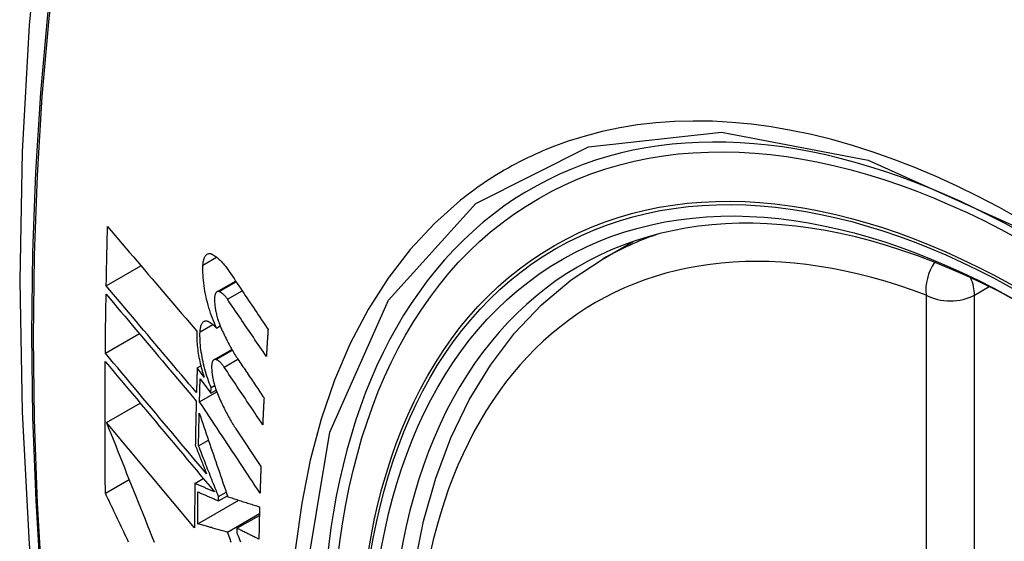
# Model space of a CAD drawing. Header units: inches. Extents: x 290.3 to 341.7, y 109.2 to 160.7.
# Tile 16 of 33: x 292.79 to 293.13, y 157.604 to 157.784. Entities that reach past the tile are written whole.
import ezdxf

# ---------------------------------------------------------------- set-up
doc = ezdxf.new("R2010")
doc.units = ezdxf.units.IN
doc.header["$MEASUREMENT"] = 0
doc.layers.add('Visible Edges(ANSI)', color=7, linetype='Continuous', lineweight=25)
doc.layers.add('Visible Tangent Edges(ANSI)', color=7, linetype='Continuous', lineweight=25)

msp = doc.modelspace()

# ---------------------------------------------------------------- linework, layer by layer
at = {"layer": 'Visible Edges(ANSI)'}
for p, q in [((292.99138, 157.70168), (293.00169, 157.70761)), ((292.81958, 157.69231), (292.83158, 157.69922)), ((292.85785, 157.69026), (292.8643, 157.69397)), ((292.81926, 157.66903), (292.83101, 157.67579)), ((292.85771, 157.67773), (292.85898, 157.67846)), ((292.85681, 157.66677), (292.86299, 157.67033)), ((292.85101, 157.66392), (292.85226, 157.66464)), ((292.85339, 157.66075), (292.85101, 157.66392)), ((292.85204, 157.66013), (292.85574, 157.65517)), ((292.85181, 157.65225), (292.85777, 157.65568)), ((292.85574, 157.65517), (292.85581, 157.65718)), ((292.85574, 157.65517), (292.85757, 157.65622)), ((292.85581, 157.65718), (292.85703, 157.65788)), ((292.81963, 157.64509), (292.83126, 157.65179)), ((292.85012, 157.60863), (292.81963, 157.64509)), ((292.8644, 157.64285), (292.87304, 157.62985)), ((292.85148, 157.63701), (292.85488, 157.63897)), ((292.81928, 157.6206), (292.82749, 157.62533)), ((292.85019, 157.624), (292.85313, 157.62569)), ((292.85839, 157.61943), (292.86104, 157.62096)), ((292.85121, 157.60998), (292.86543, 157.61817)), ((292.85837, 157.61798), (292.86145, 157.61976)), ((292.85837, 157.61798), (292.85839, 157.61943)), ((292.86149, 157.60718), (292.87252, 157.61354)), ((292.86476, 157.60848), (292.87251, 157.61294)), ((292.86476, 157.60848), (292.86474, 157.60683))]:
    msp.add_line(p, q, dxfattribs=at)
at = {"layer": 'Visible Edges(ANSI)', "flags": 128}
for points in [[(292.84367, 158.0266), (292.83083, 157.98849), (292.81978, 157.94926), (292.81048, 157.90897), (292.80293, 157.8677), (292.79709, 157.82551), (292.79294, 157.78246), (292.79047, 157.73862), (292.78965, 157.69405), (292.79046, 157.6488), (292.79289, 157.60295), (292.79691, 157.55655), (292.80251, 157.50968), (292.80965, 157.46239), (292.81833, 157.41475), (292.82852, 157.36684), (292.8402, 157.31872)], [(292.81958, 157.69231), (292.8196, 157.69316), (292.81961, 157.69401), (292.81963, 157.69487), (292.81964, 157.69572), (292.81966, 157.69657), (292.81968, 157.69743), (292.8197, 157.69828), (292.81971, 157.69913), (292.81973, 157.69999), (292.81975, 157.70084), (292.81977, 157.70169), (292.81979, 157.70255), (292.8198, 157.7034), (292.81982, 157.70426), (292.81984, 157.70511), (292.81986, 157.70597), (292.81988, 157.70682), (292.8199, 157.70767), (292.81992, 157.70853), (292.81994, 157.70938), (292.81996, 157.71024), (292.81999, 157.71109), (292.82001, 157.71195), (292.82003, 157.7128)], [(292.82003, 157.7128), (292.82129, 157.71132), (292.82256, 157.70983), (292.82383, 157.70833), (292.8251, 157.70684), (292.82638, 157.70533), (292.82766, 157.70383), (292.82894, 157.70232), (292.83023, 157.70081), (292.83152, 157.6993), (292.83281, 157.69779), (292.8341, 157.69627), (292.83539, 157.69475), (292.83669, 157.69324), (292.83798, 157.69172), (292.83928, 157.6902), (292.84057, 157.68869), (292.84187, 157.68717), (292.84316, 157.68566), (292.84446, 157.68415), (292.84575, 157.68264), (292.84704, 157.68113), (292.84833, 157.67963), (292.84962, 157.67813), (292.8509, 157.67663)], [(292.85301, 157.69949), (292.85303, 157.69987), (292.85307, 157.70024), (292.85312, 157.70059), (292.85318, 157.70092), (292.85325, 157.70124), (292.85333, 157.70153), (292.85342, 157.70181), (292.85353, 157.70207), (292.85364, 157.70231), (292.85376, 157.70253), (292.85389, 157.70272), (292.85403, 157.7029), (292.85418, 157.70305), (292.85433, 157.70318), (292.8545, 157.70328), (292.85467, 157.70337), (292.85484, 157.70343), (292.85502, 157.70346), (292.85521, 157.70348), (292.8554, 157.70347), (292.8556, 157.70344), (292.8558, 157.70338), (292.856, 157.70331), (292.8562, 157.70321)], [(292.8562, 157.70321), (292.85645, 157.70308), (292.85669, 157.70294), (292.85693, 157.70278), (292.85718, 157.70262), (292.85742, 157.70244), (292.85767, 157.70226), (292.85792, 157.70207), (292.85816, 157.70186), (292.85841, 157.70165), (292.85866, 157.70142), (292.8589, 157.70119), (292.85915, 157.70094), (292.8594, 157.70069), (292.85964, 157.70043), (292.85989, 157.70016), (292.86013, 157.69988), (292.86038, 157.69959), (292.86062, 157.69929), (292.86087, 157.69898), (292.86111, 157.69866), (292.86135, 157.69834), (292.86159, 157.698), (292.86183, 157.69766), (292.86206, 157.69731)], [(292.85771, 157.67773), (292.85733, 157.67854), (292.85697, 157.67937), (292.85662, 157.68023), (292.85628, 157.6811), (292.85595, 157.68199), (292.85563, 157.68289), (292.85533, 157.68381), (292.85504, 157.68473), (292.85477, 157.68567), (292.85452, 157.68662), (292.85428, 157.68757), (292.85406, 157.68853), (292.85386, 157.68948), (292.85368, 157.69044), (292.85352, 157.69139), (292.85338, 157.69234), (292.85326, 157.69328), (292.85316, 157.69422), (292.85308, 157.69514), (292.85302, 157.69605), (292.85298, 157.69694), (292.85297, 157.69781), (292.85298, 157.69866), (292.85301, 157.69949)], [(292.95855, 157.39351), (292.95081, 157.41269), (292.94396, 157.43196), (292.93802, 157.45122), (292.93303, 157.4704), (292.929, 157.4894), (292.92596, 157.50815), (292.92393, 157.52657), (292.92292, 157.54458), (292.92294, 157.56209), (292.924, 157.57905), (292.9261, 157.59536), (292.92925, 157.61097), (292.93346, 157.62581), (292.93872, 157.63979), (292.94502, 157.65285), (292.95235, 157.66492), (292.96069, 157.67591), (292.97002, 157.68575), (292.98027, 157.69437), (292.99138, 157.70168)], [(292.86206, 157.69731), (292.86262, 157.69648), (292.86318, 157.69564), (292.86374, 157.69481), (292.86429, 157.69397), (292.86485, 157.69314), (292.86541, 157.6923), (292.86597, 157.69147), (292.86653, 157.69063), (292.86709, 157.68979), (292.86765, 157.68896), (292.86821, 157.68812), (292.86877, 157.68728), (292.86933, 157.68645), (292.86989, 157.68561), (292.87045, 157.68477), (292.87101, 157.68394), (292.87158, 157.6831), (292.87214, 157.68226), (292.8727, 157.68143), (292.87326, 157.68059), (292.87382, 157.67975), (292.87438, 157.67892), (292.87494, 157.67808), (292.8755, 157.67725)], [(292.81926, 157.66903), (292.81927, 157.66988), (292.81928, 157.67073), (292.81928, 157.67157), (292.81929, 157.67242), (292.8193, 157.67327), (292.81931, 157.67412), (292.81932, 157.67497), (292.81933, 157.67582), (292.81934, 157.67667), (292.81935, 157.67752), (292.81936, 157.67837), (292.81937, 157.67922), (292.81939, 157.68007), (292.8194, 157.68092), (292.81941, 157.68177), (292.81942, 157.68262), (292.81943, 157.68347), (292.81945, 157.68432), (292.81946, 157.68517), (292.81947, 157.68602), (292.81949, 157.68687), (292.8195, 157.68772), (292.81951, 157.68857), (292.81953, 157.68942)], [(292.81953, 157.68942), (292.8208, 157.68791), (292.82208, 157.68639), (292.82336, 157.68487), (292.82465, 157.68334), (292.82594, 157.68181), (292.82723, 157.68027), (292.82853, 157.67873), (292.82983, 157.67719), (292.83113, 157.67565), (292.83243, 157.6741), (292.83374, 157.67256), (292.83505, 157.67101), (292.83635, 157.66946), (292.83766, 157.66791), (292.83897, 157.66636), (292.84028, 157.66481), (292.84158, 157.66326), (292.84289, 157.66171), (292.8442, 157.66017), (292.8455, 157.65863), (292.8468, 157.65709), (292.8481, 157.65555), (292.84939, 157.65402), (292.85069, 157.65249)], [(292.85076, 157.6554), (292.84947, 157.65692), (292.84817, 157.65846), (292.84687, 157.65999), (292.84557, 157.66153), (292.84426, 157.66307), (292.84296, 157.66462), (292.84165, 157.66616), (292.84034, 157.66771), (292.83903, 157.66926), (292.83773, 157.67081), (292.83642, 157.67236), (292.83511, 157.6739), (292.8338, 157.67545), (292.83249, 157.677), (292.83119, 157.67854), (292.82989, 157.68009), (292.82859, 157.68163), (292.82729, 157.68317), (292.82599, 157.6847), (292.8247, 157.68623), (292.82342, 157.68776), (292.82213, 157.68928), (292.82085, 157.6908), (292.81958, 157.69231)], [(292.85862, 157.69031), (292.8585, 157.69034), (292.85839, 157.69036), (292.85828, 157.69037), (292.85817, 157.69037), (292.85807, 157.69035), (292.85796, 157.69032), (292.85787, 157.69027), (292.85777, 157.69021), (292.85768, 157.69014), (292.8576, 157.69005), (292.85751, 157.68995), (292.85744, 157.68984), (292.85737, 157.68971), (292.8573, 157.68957), (292.85724, 157.68942), (292.85719, 157.68926), (292.85714, 157.68909), (292.8571, 157.68891), (292.85707, 157.68871), (292.85704, 157.68851), (292.85702, 157.6883), (292.85701, 157.68808), (292.857, 157.68785), (292.857, 157.68761)], [(292.86144, 157.68772), (292.86133, 157.68789), (292.86121, 157.68805), (292.8611, 157.68821), (292.86098, 157.68836), (292.86086, 157.68851), (292.86074, 157.68865), (292.86063, 157.68879), (292.86051, 157.68892), (292.86039, 157.68905), (292.86027, 157.68917), (292.86015, 157.68929), (292.86003, 157.6894), (292.85991, 157.68951), (292.85979, 157.68961), (292.85967, 157.68971), (292.85955, 157.6898), (292.85944, 157.68988), (292.85932, 157.68996), (292.8592, 157.69003), (292.85908, 157.6901), (292.85897, 157.69016), (292.85885, 157.69022), (292.85874, 157.69026), (292.85862, 157.69031)], [(292.857, 157.68761), (292.85701, 157.68725), (292.85702, 157.68688), (292.85704, 157.68651), (292.85707, 157.68614), (292.85711, 157.68576), (292.85715, 157.68537), (292.8572, 157.68498), (292.85726, 157.68459), (292.85732, 157.6842), (292.85739, 157.68381), (292.85747, 157.68341), (292.85755, 157.68302), (292.85764, 157.68263), (292.85774, 157.68223), (292.85784, 157.68184), (292.85794, 157.68146), (292.85805, 157.68107), (292.85817, 157.68069), (292.85829, 157.68031), (292.85842, 157.67994), (292.85855, 157.67957), (292.85868, 157.6792), (292.85882, 157.67884), (292.85897, 157.67849)], [(292.87492, 157.66792), (292.87436, 157.66874), (292.8738, 157.66957), (292.87323, 157.67039), (292.87267, 157.67122), (292.87211, 157.67204), (292.87155, 157.67287), (292.87098, 157.67369), (292.87042, 157.67452), (292.86986, 157.67534), (292.8693, 157.67617), (292.86873, 157.677), (292.86817, 157.67782), (292.86761, 157.67865), (292.86705, 157.67947), (292.86649, 157.6803), (292.86593, 157.68112), (292.86536, 157.68195), (292.8648, 157.68278), (292.86424, 157.6836), (292.86368, 157.68442), (292.86312, 157.68525), (292.86256, 157.68607), (292.862, 157.6869), (292.86144, 157.68772)], [(292.85201, 157.67644), (292.85203, 157.6768), (292.85206, 157.67716), (292.85211, 157.6775), (292.85216, 157.67782), (292.85223, 157.67813), (292.85231, 157.67842), (292.8524, 157.67868), (292.85249, 157.67893), (292.8526, 157.67916), (292.85272, 157.67936), (292.85285, 157.67955), (292.85298, 157.67971), (292.85312, 157.67985), (292.85327, 157.67996), (292.85343, 157.68006), (292.85359, 157.68013), (292.85377, 157.68018), (292.85394, 157.6802), (292.85412, 157.6802), (292.85431, 157.68018), (292.8545, 157.68014), (292.85469, 157.68007), (292.85488, 157.67999), (292.85508, 157.67988)], [(292.85508, 157.67988), (292.85519, 157.67981), (292.8553, 157.67975), (292.85541, 157.67968), (292.85552, 157.6796), (292.85563, 157.67953), (292.85573, 157.67945), (292.85584, 157.67938), (292.85595, 157.6793), (292.85606, 157.67921), (292.85617, 157.67913), (292.85628, 157.67904), (292.85639, 157.67895), (292.8565, 157.67886), (292.85661, 157.67877), (292.85672, 157.67867), (292.85683, 157.67858), (292.85694, 157.67848), (292.85705, 157.67838), (292.85716, 157.67827), (292.85727, 157.67817), (292.85738, 157.67806), (292.85749, 157.67795), (292.8576, 157.67784), (292.85771, 157.67773)], [(292.8509, 157.67663), (292.85088, 157.67604), (292.85087, 157.67544), (292.85087, 157.67483), (292.85088, 157.6742), (292.85091, 157.67357), (292.85094, 157.67292), (292.85099, 157.67227), (292.85105, 157.67161), (292.85112, 157.67095), (292.8512, 157.67028), (292.85129, 157.6696), (292.85139, 157.66892), (292.85151, 157.66824), (292.85163, 157.66755), (292.85176, 157.66686), (292.85191, 157.66618), (292.85206, 157.66549), (292.85223, 157.6648), (292.8524, 157.66412), (292.85258, 157.66343), (292.85277, 157.66276), (292.85297, 157.66208), (292.85317, 157.66141), (292.85339, 157.66075)], [(292.85581, 157.65718), (292.8555, 157.65794), (292.8552, 157.65871), (292.85492, 157.65949), (292.85464, 157.66028), (292.85438, 157.66109), (292.85412, 157.6619), (292.85388, 157.66272), (292.85365, 157.66355), (292.85343, 157.66438), (292.85323, 157.66522), (292.85304, 157.66606), (292.85286, 157.66689), (292.8527, 157.66773), (292.85256, 157.66857), (292.85243, 157.6694), (292.85231, 157.67023), (292.85221, 157.67105), (292.85213, 157.67186), (292.85207, 157.67265), (292.85202, 157.67344), (292.85199, 157.67421), (292.85198, 157.67497), (292.85198, 157.67571), (292.85201, 157.67644)], [(292.85897, 157.67849), (292.85921, 157.67792), (292.85946, 157.67736), (292.8597, 157.67681), (292.85995, 157.67626), (292.86021, 157.67571), (292.86046, 157.67517), (292.86072, 157.67464), (292.86098, 157.67411), (292.86124, 157.67358), (292.8615, 157.67307), (292.86177, 157.67256), (292.86204, 157.67205), (292.86231, 157.67155), (292.86258, 157.67106), (292.86285, 157.67058), (292.86313, 157.6701), (292.8634, 157.66963), (292.86368, 157.66916), (292.86396, 157.6687), (292.86424, 157.66825), (292.86453, 157.6678), (292.86481, 157.66737), (292.8651, 157.66693), (292.86539, 157.66651)], [(292.8755, 157.67725), (292.87548, 157.67686), (292.87545, 157.67647), (292.87543, 157.67608), (292.8754, 157.67569), (292.87538, 157.6753), (292.87535, 157.67492), (292.87533, 157.67453), (292.8753, 157.67414), (292.87528, 157.67375), (292.87525, 157.67336), (292.87523, 157.67297), (292.87521, 157.67258), (292.87518, 157.67219), (292.87516, 157.67181), (292.87513, 157.67142), (292.87511, 157.67103), (292.87509, 157.67064), (292.87506, 157.67025), (292.87504, 157.66986), (292.87501, 157.66947), (292.87499, 157.66909), (292.87497, 157.6687), (292.87494, 157.66831), (292.87492, 157.66792)], [(292.85426, 157.62729), (292.85281, 157.62901), (292.85136, 157.63074), (292.8499, 157.63248), (292.84844, 157.63422), (292.84697, 157.63597), (292.84551, 157.63772), (292.84404, 157.63947), (292.84257, 157.64122), (292.84109, 157.64298), (292.83962, 157.64473), (292.83815, 157.64649), (292.83667, 157.64825), (292.8352, 157.65), (292.83373, 157.65176), (292.83227, 157.65351), (292.8308, 157.65525), (292.82934, 157.657), (292.82788, 157.65874), (292.82643, 157.66047), (292.82498, 157.6622), (292.82354, 157.66392), (292.82211, 157.66563), (292.82068, 157.66733), (292.81926, 157.66903)], [(292.81928, 157.6206), (292.81926, 157.62249), (292.81924, 157.62438), (292.81923, 157.62627), (292.81921, 157.62816), (292.8192, 157.63005), (292.81919, 157.63194), (292.81918, 157.63384), (292.81917, 157.63573), (292.81916, 157.63762), (292.81916, 157.63952), (292.81915, 157.64142), (292.81915, 157.64332), (292.81915, 157.64521), (292.81915, 157.64711), (292.81915, 157.64901), (292.81915, 157.65091), (292.81916, 157.65282), (292.81917, 157.65472), (292.81917, 157.65662), (292.81918, 157.65853), (292.81919, 157.66043), (292.81921, 157.66234), (292.81922, 157.66425), (292.81923, 157.66615)], [(292.81923, 157.66615), (292.82076, 157.66433), (292.82229, 157.6625), (292.82384, 157.66065), (292.82539, 157.6588), (292.82695, 157.65694), (292.82852, 157.65507), (292.83009, 157.65319), (292.83167, 157.6513), (292.83325, 157.64942), (292.83484, 157.64752), (292.83643, 157.64562), (292.83802, 157.64372), (292.83961, 157.64182), (292.84121, 157.63992), (292.8428, 157.63802), (292.8444, 157.63612), (292.84599, 157.63422), (292.84758, 157.63232), (292.84916, 157.63043), (292.85075, 157.62854), (292.85232, 157.62666), (292.8539, 157.62478), (292.85546, 157.62291), (292.85702, 157.62105)], [(292.85756, 157.66681), (292.85744, 157.66684), (292.85733, 157.66687), (292.85723, 157.66688), (292.85712, 157.66687), (292.85702, 157.66686), (292.85692, 157.66683), (292.85682, 157.66678), (292.85673, 157.66672), (292.85664, 157.66665), (292.85656, 157.66657), (292.85648, 157.66647), (292.85641, 157.66636), (292.85634, 157.66624), (292.85628, 157.6661), (292.85623, 157.66595), (292.85617, 157.66579), (292.85613, 157.66562), (292.85609, 157.66544), (292.85606, 157.66525), (292.85604, 157.66505), (292.85602, 157.66484), (292.85601, 157.66462), (292.856, 157.66439), (292.856, 157.66416)], [(292.86033, 157.66419), (292.86022, 157.66436), (292.86011, 157.66452), (292.85999, 157.66468), (292.85988, 157.66484), (292.85976, 157.66499), (292.85964, 157.66513), (292.85953, 157.66527), (292.85941, 157.6654), (292.85929, 157.66553), (292.85917, 157.66566), (292.85906, 157.66577), (292.85894, 157.66589), (292.85882, 157.666), (292.85871, 157.6661), (292.85859, 157.66619), (292.85847, 157.66629), (292.85836, 157.66637), (292.85824, 157.66645), (292.85812, 157.66653), (292.85801, 157.66659), (292.8579, 157.66666), (292.85778, 157.66671), (292.85767, 157.66676), (292.85756, 157.66681)], [(292.86539, 157.66651), (292.86575, 157.66597), (292.86611, 157.66543), (292.86647, 157.66489), (292.86684, 157.66435), (292.8672, 157.66381), (292.86756, 157.66328), (292.86793, 157.66274), (292.86829, 157.6622), (292.86865, 157.66166), (292.86902, 157.66112), (292.86938, 157.66058), (292.86975, 157.66004), (292.87011, 157.6595), (292.87047, 157.65896), (292.87084, 157.65842), (292.8712, 157.65788), (292.87156, 157.65734), (292.87193, 157.6568), (292.87229, 157.65626), (292.87266, 157.65572), (292.87302, 157.65518), (292.87338, 157.65464), (292.87375, 157.6541), (292.87411, 157.65356)], [(292.85101, 157.66392), (292.851, 157.66357), (292.85099, 157.66321), (292.85098, 157.66285), (292.85097, 157.6625), (292.85096, 157.66214), (292.85095, 157.66179), (292.85094, 157.66143), (292.85093, 157.66108), (292.85091, 157.66072), (292.8509, 157.66037), (292.85089, 157.66001), (292.85088, 157.65966), (292.85087, 157.6593), (292.85086, 157.65895), (292.85085, 157.65859), (292.85084, 157.65824), (292.85083, 157.65788), (292.85082, 157.65753), (292.85081, 157.65717), (292.8508, 157.65682), (292.85079, 157.65646), (292.85078, 157.65611), (292.85077, 157.65575), (292.85076, 157.6554)], [(292.856, 157.66416), (292.85601, 157.6638), (292.85603, 157.66343), (292.85606, 157.66306), (292.85609, 157.66269), (292.85613, 157.66231), (292.85617, 157.66193), (292.85623, 157.66154), (292.85629, 157.66115), (292.85635, 157.66076), (292.85643, 157.66037), (292.85651, 157.65997), (292.85659, 157.65958), (292.85668, 157.65919), (292.85678, 157.6588), (292.85688, 157.65841), (292.85699, 157.65802), (292.8571, 157.65763), (292.85722, 157.65725), (292.85734, 157.65687), (292.85747, 157.6565), (292.8576, 157.65613), (292.85774, 157.65577), (292.85788, 157.65541), (292.85802, 157.65505)], [(292.87365, 157.6443), (292.8731, 157.64513), (292.87254, 157.64596), (292.87199, 157.64679), (292.87143, 157.64762), (292.87088, 157.64845), (292.87032, 157.64927), (292.86976, 157.6501), (292.86921, 157.65093), (292.86865, 157.65176), (292.8681, 157.65259), (292.86754, 157.65342), (292.86699, 157.65425), (292.86643, 157.65508), (292.86588, 157.65591), (292.86532, 157.65674), (292.86477, 157.65757), (292.86421, 157.6584), (292.86366, 157.65923), (292.8631, 157.66006), (292.86255, 157.66088), (292.86199, 157.66171), (292.86144, 157.66254), (292.86089, 157.66337), (292.86033, 157.66419)], [(292.85181, 157.65225), (292.85182, 157.65258), (292.85183, 157.6529), (292.85184, 157.65323), (292.85185, 157.65356), (292.85186, 157.65389), (292.85187, 157.65422), (292.85188, 157.65454), (292.85189, 157.65487), (292.8519, 157.6552), (292.8519, 157.65553), (292.85191, 157.65586), (292.85192, 157.65619), (292.85193, 157.65651), (292.85194, 157.65684), (292.85195, 157.65717), (292.85196, 157.6575), (292.85197, 157.65783), (292.85198, 157.65816), (292.85199, 157.65848), (292.852, 157.65881), (292.85201, 157.65914), (292.85202, 157.65947), (292.85203, 157.6598), (292.85204, 157.66013)], [(292.85802, 157.65505), (292.85826, 157.65448), (292.85851, 157.65391), (292.85875, 157.65334), (292.859, 157.65278), (292.85925, 157.65223), (292.85951, 157.65168), (292.85976, 157.65114), (292.86002, 157.6506), (292.86028, 157.65007), (292.86054, 157.64954), (292.86081, 157.64902), (292.86107, 157.64851), (292.86134, 157.648), (292.86161, 157.6475), (292.86188, 157.647), (292.86216, 157.64652), (292.86243, 157.64603), (292.86271, 157.64556), (292.86299, 157.64509), (292.86327, 157.64463), (292.86355, 157.64417), (292.86383, 157.64372), (292.86412, 157.64328), (292.8644, 157.64285)], [(292.85069, 157.65249), (292.85067, 157.65185), (292.85065, 157.65122), (292.85064, 157.65058), (292.85062, 157.64994), (292.85061, 157.6493), (292.85059, 157.64866), (292.85058, 157.64803), (292.85056, 157.64739), (292.85055, 157.64675), (292.85054, 157.64611), (292.85052, 157.64547), (292.85051, 157.64484), (292.85049, 157.6442), (292.85048, 157.64356), (292.85047, 157.64292), (292.85046, 157.64229), (292.85044, 157.64165), (292.85043, 157.64101), (292.85042, 157.64038), (292.85041, 157.63974), (292.85039, 157.6391), (292.85038, 157.63847), (292.85037, 157.63783), (292.85036, 157.63719)], [(292.87273, 157.62068), (292.87186, 157.62199), (292.87099, 157.6233), (292.87012, 157.62462), (292.86925, 157.62593), (292.86837, 157.62725), (292.8675, 157.62856), (292.86663, 157.62988), (292.86576, 157.6312), (292.86489, 157.63252), (292.86401, 157.63383), (292.86314, 157.63515), (292.86227, 157.63647), (292.86139, 157.63779), (292.86052, 157.63911), (292.85965, 157.64042), (292.85878, 157.64174), (292.8579, 157.64306), (292.85703, 157.64437), (292.85616, 157.64569), (292.85529, 157.647), (292.85442, 157.64832), (292.85355, 157.64963), (292.85268, 157.65094), (292.85181, 157.65225)], [(292.87411, 157.65356), (292.87409, 157.65318), (292.87407, 157.65279), (292.87405, 157.6524), (292.87403, 157.65202), (292.87401, 157.65163), (292.87399, 157.65124), (292.87397, 157.65086), (292.87395, 157.65047), (292.87393, 157.65009), (292.87391, 157.6497), (292.87389, 157.64932), (292.87387, 157.64893), (292.87385, 157.64854), (292.87383, 157.64816), (292.87382, 157.64777), (292.8738, 157.64739), (292.87378, 157.647), (292.87376, 157.64662), (292.87374, 157.64623), (292.87372, 157.64584), (292.8737, 157.64546), (292.87369, 157.64507), (292.87367, 157.64469), (292.87365, 157.6443)], [(292.85148, 157.63701), (292.85148, 157.63748), (292.85149, 157.63795), (292.8515, 157.63842), (292.85151, 157.63889), (292.85152, 157.63936), (292.85153, 157.63983), (292.85154, 157.6403), (292.85155, 157.64077), (292.85156, 157.64124), (292.85157, 157.64171), (292.85158, 157.64218), (292.85159, 157.64265), (292.8516, 157.64312), (292.85161, 157.64359), (292.85162, 157.64406), (292.85163, 157.64453), (292.85164, 157.645), (292.85165, 157.64547), (292.85166, 157.64594), (292.85167, 157.64641), (292.85168, 157.64688), (292.85169, 157.64735), (292.8517, 157.64782), (292.85171, 157.64829)], [(292.85171, 157.64829), (292.85211, 157.64711), (292.85252, 157.64593), (292.85292, 157.64475), (292.85332, 157.64356), (292.85373, 157.64237), (292.85413, 157.64117), (292.85454, 157.63998), (292.85495, 157.63878), (292.85536, 157.63757), (292.85577, 157.63637), (292.85618, 157.63516), (292.8566, 157.63395), (292.85701, 157.63274), (292.85742, 157.63153), (292.85784, 157.63032), (292.85825, 157.6291), (292.85867, 157.62789), (292.85908, 157.62668), (292.8595, 157.62547), (292.85991, 157.62425), (292.86033, 157.62304), (292.86074, 157.62183), (292.86116, 157.62062), (292.86157, 157.61941)], [(292.81963, 157.64509), (292.8204, 157.64315), (292.82117, 157.64121), (292.82194, 157.63926), (292.82272, 157.63731), (292.8235, 157.63535), (292.82428, 157.63338), (292.82506, 157.63142), (292.82585, 157.62945), (292.82663, 157.62747), (292.82742, 157.6255), (292.82821, 157.62352), (292.829, 157.62154), (292.8298, 157.61956), (292.83059, 157.61757), (292.83138, 157.61559), (292.83218, 157.61361), (292.83298, 157.61163), (292.83377, 157.60965), (292.83457, 157.60767), (292.83537, 157.60569), (292.83617, 157.60371)], [(292.85036, 157.63719), (292.85052, 157.63678), (292.85068, 157.63637), (292.85085, 157.63596), (292.85101, 157.63555), (292.85117, 157.63513), (292.85133, 157.63472), (292.85149, 157.63431), (292.85166, 157.6339), (292.85182, 157.63349), (292.85198, 157.63307), (292.85214, 157.63266), (292.8523, 157.63225), (292.85247, 157.63183), (292.85263, 157.63142), (292.85279, 157.63101), (292.85295, 157.63059), (292.85312, 157.63018), (292.85328, 157.62977), (292.85344, 157.62935), (292.8536, 157.62894), (292.85377, 157.62853), (292.85393, 157.62811), (292.85409, 157.6277), (292.85426, 157.62729)], [(292.85839, 157.61943), (292.8581, 157.62016), (292.85781, 157.6209), (292.85752, 157.62163), (292.85723, 157.62237), (292.85694, 157.6231), (292.85665, 157.62384), (292.85636, 157.62457), (292.85607, 157.62531), (292.85578, 157.62604), (292.8555, 157.62678), (292.85521, 157.62751), (292.85492, 157.62825), (292.85463, 157.62898), (292.85434, 157.62972), (292.85405, 157.63045), (292.85377, 157.63118), (292.85348, 157.63191), (292.85319, 157.63264), (292.8529, 157.63337), (292.85262, 157.6341), (292.85233, 157.63483), (292.85205, 157.63556), (292.85176, 157.63629), (292.85148, 157.63701)], [(292.87304, 157.62985), (292.87302, 157.62947), (292.87301, 157.62908), (292.873, 157.6287), (292.87298, 157.62832), (292.87297, 157.62793), (292.87296, 157.62755), (292.87294, 157.62717), (292.87293, 157.62679), (292.87291, 157.6264), (292.8729, 157.62602), (292.87289, 157.62564), (292.87287, 157.62526), (292.87286, 157.62488), (292.87285, 157.62449), (292.87284, 157.62411), (292.87282, 157.62373), (292.87281, 157.62335), (292.8728, 157.62297), (292.87279, 157.62258), (292.87277, 157.6222), (292.87276, 157.62182), (292.87275, 157.62144), (292.87274, 157.62106), (292.87273, 157.62068)], [(292.85019, 157.624), (292.85018, 157.62336), (292.85018, 157.62272), (292.85017, 157.62207), (292.85017, 157.62143), (292.85016, 157.62079), (292.85016, 157.62015), (292.85015, 157.61951), (292.85015, 157.61887), (292.85014, 157.61822), (292.85014, 157.61758), (292.85014, 157.61694), (292.85013, 157.6163), (292.85013, 157.61566), (292.85013, 157.61502), (292.85013, 157.61438), (292.85012, 157.61374), (292.85012, 157.6131), (292.85012, 157.61246), (292.85012, 157.61182), (292.85012, 157.61119), (292.85012, 157.61055), (292.85012, 157.60991), (292.85012, 157.60927), (292.85012, 157.60863)], [(292.85702, 157.62105), (292.85674, 157.62118), (292.85645, 157.6213), (292.85617, 157.62142), (292.85588, 157.62154), (292.8556, 157.62167), (292.85531, 157.62179), (292.85503, 157.62191), (292.85474, 157.62203), (292.85445, 157.62216), (292.85417, 157.62228), (292.85388, 157.6224), (292.8536, 157.62253), (292.85331, 157.62265), (292.85303, 157.62277), (292.85274, 157.62289), (292.85246, 157.62302), (292.85218, 157.62314), (292.85189, 157.62326), (292.85161, 157.62339), (292.85132, 157.62351), (292.85104, 157.62363), (292.85075, 157.62375), (292.85047, 157.62388), (292.85019, 157.624)], [(292.85121, 157.60998), (292.85121, 157.61044), (292.85121, 157.6109), (292.85121, 157.61136), (292.85121, 157.61182), (292.85122, 157.61228), (292.85122, 157.61274), (292.85122, 157.61321), (292.85122, 157.61367), (292.85122, 157.61413), (292.85122, 157.61459), (292.85123, 157.61505), (292.85123, 157.61551), (292.85123, 157.61597), (292.85123, 157.61643), (292.85124, 157.61689), (292.85124, 157.61736), (292.85124, 157.61782), (292.85124, 157.61828), (292.85125, 157.61874), (292.85125, 157.6192), (292.85125, 157.61966), (292.85126, 157.62013), (292.85126, 157.62059), (292.85127, 157.62105)], [(292.85127, 157.62105), (292.85156, 157.62092), (292.85185, 157.6208), (292.85215, 157.62067), (292.85244, 157.62054), (292.85274, 157.62041), (292.85304, 157.62028), (292.85333, 157.62016), (292.85363, 157.62003), (292.85392, 157.6199), (292.85422, 157.61977), (292.85451, 157.61964), (292.85481, 157.61952), (292.85511, 157.61939), (292.8554, 157.61926), (292.8557, 157.61913), (292.856, 157.61901), (292.85629, 157.61888), (292.85659, 157.61875), (292.85689, 157.61862), (292.85718, 157.61849), (292.85748, 157.61837), (292.85778, 157.61824), (292.85807, 157.61811), (292.85837, 157.61798)], [(292.8273, 157.60371), (292.82688, 157.6046), (292.82645, 157.60549), (292.82603, 157.60638), (292.82561, 157.60727), (292.82518, 157.60816), (292.82476, 157.60905), (292.82434, 157.60994), (292.82391, 157.61083), (292.82349, 157.61172), (292.82307, 157.61261), (292.82264, 157.6135), (292.82222, 157.61439), (292.8218, 157.61527), (292.82138, 157.61616), (292.82096, 157.61705), (292.82054, 157.61794), (292.82012, 157.61883), (292.8197, 157.61971), (292.81928, 157.6206)], [(292.86157, 157.61941), (292.86203, 157.61927), (292.86248, 157.61912), (292.86293, 157.61897), (292.86339, 157.61882), (292.86385, 157.61868), (292.8643, 157.61853), (292.86476, 157.61838), (292.86522, 157.61824), (292.86567, 157.61809), (292.86613, 157.61794), (292.86659, 157.61779), (292.86705, 157.61765), (292.86751, 157.6175), (292.86797, 157.61735), (292.86843, 157.61721), (292.86889, 157.61706), (292.86935, 157.61691), (292.86981, 157.61677), (292.87028, 157.61662), (292.87074, 157.61648), (292.8712, 157.61633), (292.87166, 157.61619), (292.87212, 157.61604), (292.87259, 157.6159)], [(292.87259, 157.6159), (292.87257, 157.61543), (292.87256, 157.61496), (292.87255, 157.61449), (292.87254, 157.61403), (292.87253, 157.61356), (292.87251, 157.61309), (292.8725, 157.61263), (292.87249, 157.61216), (292.87248, 157.61169), (292.87247, 157.61123), (292.87246, 157.61076), (292.87245, 157.6103), (292.87244, 157.60983), (292.87243, 157.60936), (292.87242, 157.6089), (292.87241, 157.60843), (292.8724, 157.60797), (292.87239, 157.6075), (292.87238, 157.60704), (292.87237, 157.60657), (292.87236, 157.60611), (292.87235, 157.60564), (292.87234, 157.60518), (292.87233, 157.60471)], [(292.86149, 157.60718), (292.86106, 157.6073), (292.86063, 157.60741), (292.8602, 157.60753), (292.85977, 157.60765), (292.85934, 157.60776), (292.85891, 157.60788), (292.85848, 157.608), (292.85805, 157.60811), (292.85762, 157.60823), (292.85719, 157.60835), (292.85676, 157.60846), (292.85633, 157.60858), (292.8559, 157.6087), (292.85547, 157.60881), (292.85504, 157.60893), (292.85461, 157.60905), (292.85419, 157.60916), (292.85376, 157.60928), (292.85333, 157.6094), (292.85291, 157.60951), (292.85248, 157.60963), (292.85206, 157.60975), (292.85163, 157.60987), (292.85121, 157.60998)], [(292.87233, 157.60471), (292.87201, 157.60487), (292.8717, 157.60502), (292.87138, 157.60518), (292.87106, 157.60534), (292.87075, 157.60549), (292.87043, 157.60565), (292.87012, 157.60581), (292.8698, 157.60596), (292.86948, 157.60612), (292.86917, 157.60628), (292.86885, 157.60644), (292.86854, 157.60659), (292.86822, 157.60675), (292.86791, 157.60691), (292.86759, 157.60706), (292.86728, 157.60722), (292.86696, 157.60738), (292.86665, 157.60754), (292.86633, 157.60769), (292.86602, 157.60785), (292.8657, 157.60801), (292.86539, 157.60816), (292.86508, 157.60832), (292.86476, 157.60848)], [(292.86279, 157.60352), (292.86236, 157.60474), (292.86192, 157.60596), (292.86149, 157.60718)], [(292.86474, 157.60683), (292.86505, 157.60608), (292.86535, 157.60533), (292.86566, 157.60457), (292.86596, 157.60382)]]:
    msp.add_lwpolyline(points, dxfattribs=at)
at = {"layer": 'Visible Edges(ANSI)'}
for centre, major_axis, start_param, end_param in [((293.24501, 156.92328), (-0.64835, 1.12588), 5.16346, 5.835982), ((293.14027, 157.42623), (0.15718, -0.27294), 2.362013, 7.062765)]:
    msp.add_ellipse(centre, major_axis=major_axis, ratio=0.578093, start_param=start_param, end_param=end_param, dxfattribs=at)
msp.add_ellipse((293.13679, 157.42423), major_axis=(-0.15963, 0.2772), ratio=0.578093, dxfattribs=at)
at = {"layer": 'Visible Tangent Edges(ANSI)'}
for p, q in [((292.85301, 157.69949), (292.85773, 157.70221)), ((292.85862, 157.69031), (292.86449, 157.69369)), ((292.86144, 157.68772), (292.86652, 157.69064)), ((293.10303, 157.68912), (293.10303, 157.20383)), ((293.11973, 157.68912), (293.12478, 157.69203)), ((293.11973, 157.20383), (293.11973, 157.68912)), ((292.85201, 157.67644), (292.85639, 157.67896)), ((292.85756, 157.66681), (292.86316, 157.67004)), ((292.86033, 157.66419), (292.8651, 157.66694))]:
    msp.add_line(p, q, dxfattribs=at)
at = {"layer": 'Visible Tangent Edges(ANSI)', "flags": 128}
for points in [[(292.84283, 157.98301), (292.83506, 157.96052), (292.82794, 157.93737), (292.82147, 157.91359), (292.81566, 157.88919), (292.81053, 157.86421), (292.80607, 157.83868), (292.8023, 157.81262), (292.79921, 157.78606), (292.79682, 157.75905), (292.79511, 157.73162), (292.7941, 157.7038), (292.79377, 157.6756), (292.79413, 157.64701), (292.79518, 157.61804), (292.79691, 157.58871), (292.79932, 157.55907), (292.80241, 157.52913), (292.80618, 157.49894), (292.81062, 157.4685), (292.81574, 157.43782), (292.82152, 157.40694)], [(292.82226, 157.40649), (292.81646, 157.43731), (292.81132, 157.46793), (292.80686, 157.49832), (292.80308, 157.52846), (292.79998, 157.55834), (292.79755, 157.58793), (292.79581, 157.6172), (292.79476, 157.6461), (292.7944, 157.67462), (292.79473, 157.70275), (292.79575, 157.73049), (292.79746, 157.75783), (292.79987, 157.78475), (292.80297, 157.8112), (292.80676, 157.83715), (292.81123, 157.86257), (292.81638, 157.88743), (292.82221, 157.91171), (292.82869, 157.93536), (292.83583, 157.95837), (292.84361, 157.98073)], [(293.13566, 157.71529), (293.12835, 157.71937), (293.12103, 157.72321), (293.11372, 157.7268), (293.10642, 157.73013), (293.09913, 157.73321), (293.09188, 157.73602), (293.08466, 157.73857), (293.07749, 157.74086), (293.07038, 157.74287), (293.06333, 157.74461), (293.05636, 157.74607), (293.04944, 157.74726), (293.04259, 157.74818), (293.0358, 157.74883), (293.0291, 157.7492), (293.02248, 157.7493), (293.01596, 157.74912), (293.00955, 157.74866), (293.00326, 157.74793), (292.99708, 157.74693), (292.99102, 157.74565), (292.98508, 157.74411), (292.97928, 157.7423), (292.97361, 157.74022)], [(292.92759, 157.38604), (292.90337, 157.45519), (292.88985, 157.5229), (292.88764, 157.58612), (292.89685, 157.64172), (292.91711, 157.68735), (292.94737, 157.72073), (292.98632, 157.74036), (293.03231, 157.74547), (293.083, 157.73581), (293.13616, 157.71183)], [(292.97361, 157.74022), (292.97218, 157.73965), (292.97077, 157.73906), (292.96936, 157.73845), (292.96797, 157.73783), (292.96658, 157.73719), (292.96521, 157.73654), (292.96384, 157.73587), (292.96248, 157.73518), (292.96113, 157.73447), (292.95979, 157.73375), (292.95846, 157.73301), (292.95714, 157.73226), (292.95583, 157.73149), (292.95453, 157.7307), (292.95324, 157.72989), (292.95196, 157.72907), (292.95069, 157.72824), (292.94943, 157.72738), (292.94818, 157.72651), (292.94694, 157.72563), (292.94571, 157.72473), (292.94449, 157.72381), (292.94328, 157.72287), (292.94208, 157.72192)], [(292.94208, 157.72192), (292.93305, 157.71391), (292.92469, 157.70491), (292.91703, 157.69496), (292.9101, 157.68408), (292.90391, 157.67232), (292.8985, 157.65969), (292.8939, 157.64625), (292.89012, 157.63208), (292.88717, 157.61721), (292.88505, 157.60169), (292.88378, 157.58556), (292.88336, 157.56885), (292.88379, 157.55162), (292.88507, 157.53395), (292.8872, 157.51593), (292.89017, 157.49761), (292.89396, 157.47904), (292.89855, 157.4603), (292.90394, 157.44143), (292.91012, 157.42249), (292.91706, 157.40356)]]:
    msp.add_lwpolyline(points, dxfattribs=at)
at = {"layer": 'Visible Tangent Edges(ANSI)'}
for centre, major_axis, ratio, start_param, end_param in [((293.13927, 157.42566), (-0.17285, 0.30015), 0.578093, 5.049711, 10.658253), ((293.13922, 157.42563), (-0.1503, 0.261), 0.578093, 5.670484, 8.47055), ((293.14757, 157.43044), (-0.15619, 0.27123), 0.578093, 6.170881, 6.283185), ((293.11138, 157.69393), (-0.00416, -0.01105), 0.667544, 4.352992, 5.394234), ((293.11138, 157.69393), (0.00589, -0.01024), 0.578093, 0.787332, 1.35469), ((293.11138, 157.69393), (-0.01181, 0), 0.575862, 0.785398, 2.356194)]:
    msp.add_ellipse(centre, major_axis=major_axis, ratio=ratio, start_param=start_param, end_param=end_param, dxfattribs=at)
for centre, major_axis in [((293.13986, 157.426), (0.17078, -0.29656)), ((293.13689, 157.42429), (-0.16238, 0.28198)), ((293.13679, 157.42423), (0.16178, -0.28094))]:
    msp.add_ellipse(centre, major_axis=major_axis, ratio=0.578093, dxfattribs=at)

doc.saveas('drawing.dxf')
